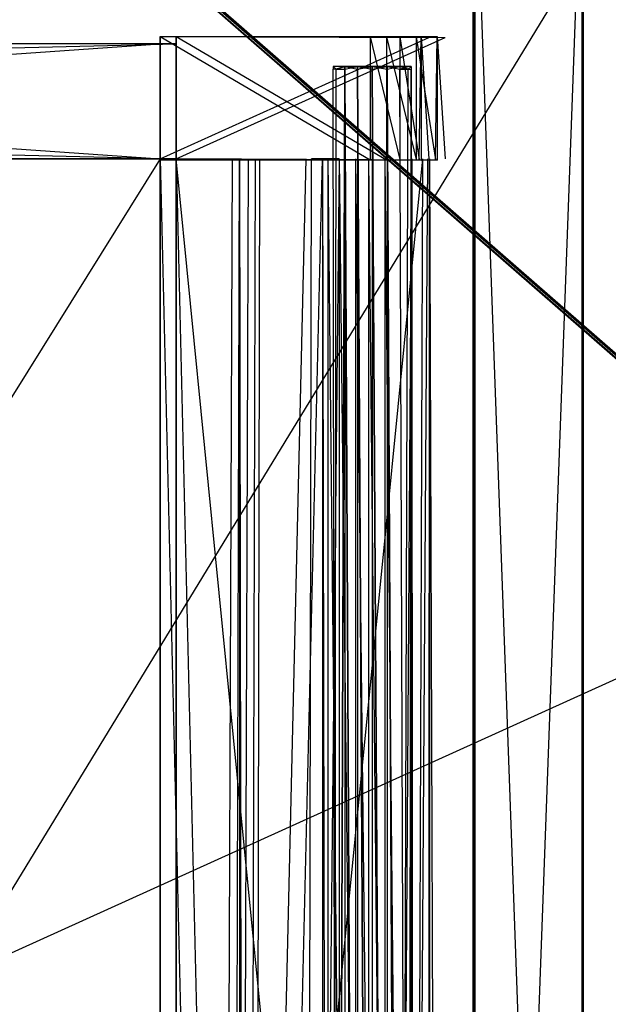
# Model space of a CAD drawing. Extents: x 0 to 1.6, y -0.5 to 0.
# Tile 123 of 192: x 1.1046 to 1.1863, y -0.2313 to -0.0945. Entities that reach past the tile are written whole.
import ezdxf

# ---------------------------------------------------------------- set-up
doc = ezdxf.new("R2010")
doc.units = 0
for name, color, linetype in [('L16_KORPUS1_0___REPLACEMTFOREMP', 7, 'CONTINUOUS'), ('L35_DRAWERBOXU_7___REPLACEMTFOR', 7, 'CONTINUOUS'), ('L37_DRAWERBOXU_5___REPLACEMTFOR', 7, 'CONTINUOUS'), ('L39_DRAWERBOXU_3___REPLACEMTFOR', 7, 'CONTINUOUS'), ('L3_KORPUS2_5___REPLACEMTFOREMPT', 7, 'CONTINUOUS'), ('L40_DRAWERBOXU_2___REPLACEMTFOR', 7, 'CONTINUOUS'), ('L42_DRAWERBOXU_0___REPLACEMTFOR', 7, 'CONTINUOUS'), ('L45_DRAWERBOXO_9___REPLACEMTFOR', 7, 'CONTINUOUS'), ('L49_DRAWERBOXO_5___REPLACEMTFOR', 7, 'CONTINUOUS'), ('L51_DRAWERBOXO_3___REPLACEMTFOR', 7, 'CONTINUOUS'), ('L53_DRAWERBOXO_1___REPLACEMTFOR', 7, 'CONTINUOUS'), ('L65_ABDECKPL_0___REPLACEMTFOREM', 7, 'CONTINUOUS'), ('L9_KORPUS2_2___REPLACEMTFOREMPT', 7, 'CONTINUOUS')]:
    doc.layers.add(name, color=color, linetype=linetype)

msp = doc.modelspace()

# ---------------------------------------------------------------- linework, layer by layer
at = {"layer": 'L16_KORPUS1_0___REPLACEMTFOREMP', "color": 8}
for points, invisible_edges in [([(1.597088, -0.000594), (0.5, -0.497406), (0.5, -0.000594), (1.597088, -0.000594)], 13), ([(0.5, -0.497406), (1.597088, -0.000594), (1.597091, -0.497406), (0.5, -0.497406)], 10), ([(1.597091, -0.497404, 0.00769), (0.5, -0.000596, 0.00769), (0.5, -0.497404, 0.00769), (1.597091, -0.497404, 0.00769)], 13), ([(0.5, -0.000596, 0.00769), (1.597091, -0.497404, 0.00769), (1.597088, -0.000596, 0.00769), (0.5, -0.000596, 0.00769)], 10)]:
    msp.add_3dface(points, dxfattribs=dict(at, invisible_edges=invisible_edges))
at = {"layer": 'L35_DRAWERBOXU_7___REPLACEMTFOR', "color": 250}
for points, invisible_edges in [([(1.148115, -0.101021, 0.234005), (1.148527, -0.101394, 0.231932), (1.148115, -0.101394, 0.234005), (1.148115, -0.101021, 0.234005)], 13), ([(1.148527, -0.101394, 0.231932), (1.148115, -0.101021, 0.234005), (1.148527, -0.101021, 0.231932), (1.148527, -0.101394, 0.231932)], 14), ([(1.148527, -0.101394, 0.236077), (1.148115, -0.101021, 0.234005), (1.148115, -0.101394, 0.234005), (1.148527, -0.101394, 0.236077)], 13), ([(1.148115, -0.101021, 0.234005), (1.148527, -0.101394, 0.236077), (1.148527, -0.101021, 0.236077), (1.148115, -0.101021, 0.234005)], 14), ([(1.148527, -0.101021, 0.236077), (1.149297, -0.101021, 0.234005), (1.148115, -0.101021, 0.234005), (1.148527, -0.101021, 0.236077)], 13), ([(1.148115, -0.101021, 0.234005), (1.14962, -0.101021, 0.232384), (1.148527, -0.101021, 0.231932), (1.148115, -0.101021, 0.234005)], 13), ([(1.14962, -0.101021, 0.232384), (1.148115, -0.101021, 0.234005), (1.149297, -0.101021, 0.234005), (1.14962, -0.101021, 0.232384)], 14), ([(1.148527, -0.101394, 0.231932), (1.149702, -0.101021, 0.230175), (1.149702, -0.101394, 0.230175), (1.148527, -0.101394, 0.231932)], 13), ([(1.149702, -0.101021, 0.230175), (1.148527, -0.101394, 0.231932), (1.148527, -0.101021, 0.231932), (1.149702, -0.101021, 0.230175)], 14), ([(1.149702, -0.101021, 0.237834), (1.148527, -0.101394, 0.236077), (1.149702, -0.101394, 0.237834), (1.149702, -0.101021, 0.237834)], 13), ([(1.148527, -0.101394, 0.236077), (1.149702, -0.101021, 0.237834), (1.148527, -0.101021, 0.236077), (1.148527, -0.101394, 0.236077)], 14), ([(1.148527, -0.101021, 0.236077), (1.150538, -0.101021, 0.236999), (1.14962, -0.101021, 0.235625), (1.148527, -0.101021, 0.236077)], 13), ([(1.150538, -0.101021, 0.236999), (1.148527, -0.101021, 0.236077), (1.149702, -0.101021, 0.237834), (1.150538, -0.101021, 0.236999)], 14), ([(1.149297, -0.101021, 0.234005), (1.148527, -0.101021, 0.236077), (1.14962, -0.101021, 0.235625), (1.149297, -0.101021, 0.234005)], 14), ([(1.148527, -0.101021, 0.231932), (1.150538, -0.101021, 0.231011), (1.149702, -0.101021, 0.230175), (1.148527, -0.101021, 0.231932)], 13), ([(1.150538, -0.101021, 0.231011), (1.148527, -0.101021, 0.231932), (1.14962, -0.101021, 0.232384), (1.150538, -0.101021, 0.231011)], 14), ([(1.157449, -0.101021, 0.232384), (1.14962, -0.101021, 0.232384), (1.149297, -0.101021, 0.234005), (1.157449, -0.101021, 0.232384)], 10), ([(1.157449, -0.101021, 0.232384), (1.149297, -0.101021, 0.234005), (1.157771, -0.101021, 0.234005), (1.157449, -0.101021, 0.232384)], 13), ([(1.157771, -0.101021, 0.234005), (1.149297, -0.101021, 0.234005), (1.157449, -0.101021, 0.235625), (1.157771, -0.101021, 0.234005)], 10), ([(1.157449, -0.101021, 0.235625), (1.149297, -0.101021, 0.234005), (1.14962, -0.101021, 0.235625), (1.157449, -0.101021, 0.235625)], 13), ([(1.15653, -0.101021, 0.231011), (1.150538, -0.101021, 0.231011), (1.14962, -0.101021, 0.232384), (1.15653, -0.101021, 0.231011)], 10), ([(1.15653, -0.101021, 0.231011), (1.14962, -0.101021, 0.232384), (1.157449, -0.101021, 0.232384), (1.15653, -0.101021, 0.231011)], 13), ([(1.157449, -0.101021, 0.235625), (1.14962, -0.101021, 0.235625), (1.150538, -0.101021, 0.236999), (1.157449, -0.101021, 0.235625)], 14), ([(1.15146, -0.101021, 0.229001), (1.149702, -0.101394, 0.230175), (1.149702, -0.101021, 0.230175), (1.15146, -0.101021, 0.229001)], 13), ([(1.149702, -0.101394, 0.230175), (1.15146, -0.101021, 0.229001), (1.15146, -0.101394, 0.229001), (1.149702, -0.101394, 0.230175)], 14), ([(1.149702, -0.101021, 0.237834), (1.151913, -0.101021, 0.237917), (1.150538, -0.101021, 0.236999), (1.149702, -0.101021, 0.237834)], 13), ([(1.151913, -0.101021, 0.237917), (1.149702, -0.101021, 0.237834), (1.15146, -0.101021, 0.239008), (1.151913, -0.101021, 0.237917)], 14), ([(1.149702, -0.101021, 0.230175), (1.151913, -0.101021, 0.230093), (1.15146, -0.101021, 0.229001), (1.149702, -0.101021, 0.230175)], 13), ([(1.151913, -0.101021, 0.230093), (1.149702, -0.101021, 0.230175), (1.150538, -0.101021, 0.231011), (1.151913, -0.101021, 0.230093)], 14), ([(1.15146, -0.101394, 0.239008), (1.149702, -0.101021, 0.237834), (1.149702, -0.101394, 0.237834), (1.15146, -0.101394, 0.239008)], 13), ([(1.149702, -0.101021, 0.237834), (1.15146, -0.101394, 0.239008), (1.15146, -0.101021, 0.239008), (1.149702, -0.101021, 0.237834)], 14), ([(1.155156, -0.101021, 0.230093), (1.151913, -0.101021, 0.230093), (1.150538, -0.101021, 0.231011), (1.155156, -0.101021, 0.230093)], 10), ([(1.155156, -0.101021, 0.230093), (1.150538, -0.101021, 0.231011), (1.15653, -0.101021, 0.231011), (1.155156, -0.101021, 0.230093)], 13), ([(1.157449, -0.101021, 0.235625), (1.150538, -0.101021, 0.236999), (1.15653, -0.101021, 0.236999), (1.157449, -0.101021, 0.235625)], 15), ([(1.15653, -0.101021, 0.236999), (1.150538, -0.101021, 0.236999), (1.151913, -0.101021, 0.237917), (1.15653, -0.101021, 0.236999)], 15), ([(1.153534, -0.101021, 0.228589), (1.15146, -0.101394, 0.229001), (1.15146, -0.101021, 0.229001), (1.153534, -0.101021, 0.228589)], 13), ([(1.15146, -0.101394, 0.229001), (1.153534, -0.101021, 0.228589), (1.153534, -0.101394, 0.228589), (1.15146, -0.101394, 0.229001)], 14), ([(1.153534, -0.101394, 0.23942), (1.15146, -0.101021, 0.239008), (1.15146, -0.101394, 0.239008), (1.153534, -0.101394, 0.23942)], 13), ([(1.15146, -0.101021, 0.239008), (1.153534, -0.101394, 0.23942), (1.153534, -0.101021, 0.23942), (1.15146, -0.101021, 0.239008)], 14), ([(1.15146, -0.101021, 0.239008), (1.153534, -0.101021, 0.238239), (1.151913, -0.101021, 0.237917), (1.15146, -0.101021, 0.239008)], 13), ([(1.153534, -0.101021, 0.238239), (1.15146, -0.101021, 0.239008), (1.153534, -0.101021, 0.23942), (1.153534, -0.101021, 0.238239)], 14), ([(1.15146, -0.101021, 0.229001), (1.153534, -0.101021, 0.229771), (1.153534, -0.101021, 0.228589), (1.15146, -0.101021, 0.229001)], 13), ([(1.153534, -0.101021, 0.229771), (1.15146, -0.101021, 0.229001), (1.151913, -0.101021, 0.230093), (1.153534, -0.101021, 0.229771)], 14), ([(1.151913, -0.101021, 0.230093), (1.155156, -0.101021, 0.230093), (1.153534, -0.101021, 0.229771), (1.151913, -0.101021, 0.230093)], 13), ([(1.15653, -0.101021, 0.236999), (1.151913, -0.101021, 0.237917), (1.155156, -0.101021, 0.237917), (1.15653, -0.101021, 0.236999)], 14), ([(1.155156, -0.101021, 0.237917), (1.151913, -0.101021, 0.237917), (1.153534, -0.101021, 0.238239), (1.155156, -0.101021, 0.237917)], 8), ([(1.155608, -0.101394, 0.239008), (1.153534, -0.101021, 0.23942), (1.153534, -0.101394, 0.23942), (1.155608, -0.101394, 0.239008)], 13), ([(1.153534, -0.101021, 0.23942), (1.155608, -0.101394, 0.239008), (1.155608, -0.101021, 0.239008), (1.153534, -0.101021, 0.23942)], 14), ([(1.155608, -0.101021, 0.229001), (1.153534, -0.101394, 0.228589), (1.153534, -0.101021, 0.228589), (1.155608, -0.101021, 0.229001)], 13), ([(1.153534, -0.101394, 0.228589), (1.155608, -0.101021, 0.229001), (1.155608, -0.101394, 0.229001), (1.153534, -0.101394, 0.228589)], 14), ([(1.153534, -0.101021, 0.229771), (1.155608, -0.101021, 0.229001), (1.153534, -0.101021, 0.228589), (1.153534, -0.101021, 0.229771)], 13), ([(1.155608, -0.101021, 0.229001), (1.153534, -0.101021, 0.229771), (1.155156, -0.101021, 0.230093), (1.155608, -0.101021, 0.229001)], 14), ([(1.153534, -0.101021, 0.238239), (1.155608, -0.101021, 0.239008), (1.155156, -0.101021, 0.237917), (1.153534, -0.101021, 0.238239)], 13), ([(1.155608, -0.101021, 0.239008), (1.153534, -0.101021, 0.238239), (1.153534, -0.101021, 0.23942), (1.155608, -0.101021, 0.239008)], 14), ([(1.155156, -0.101021, 0.230093), (1.157366, -0.101021, 0.230175), (1.155608, -0.101021, 0.229001), (1.155156, -0.101021, 0.230093)], 13), ([(1.157366, -0.101021, 0.230175), (1.155156, -0.101021, 0.230093), (1.15653, -0.101021, 0.231011), (1.157366, -0.101021, 0.230175)], 14), ([(1.155156, -0.101021, 0.237917), (1.157366, -0.101021, 0.237834), (1.15653, -0.101021, 0.236999), (1.155156, -0.101021, 0.237917)], 13), ([(1.157366, -0.101021, 0.237834), (1.155156, -0.101021, 0.237917), (1.155608, -0.101021, 0.239008), (1.157366, -0.101021, 0.237834)], 14), ([(1.157366, -0.101394, 0.237834), (1.155608, -0.101021, 0.239008), (1.155608, -0.101394, 0.239008), (1.157366, -0.101394, 0.237834)], 13), ([(1.155608, -0.101021, 0.239008), (1.157366, -0.101394, 0.237834), (1.157366, -0.101021, 0.237834), (1.155608, -0.101021, 0.239008)], 14), ([(1.157366, -0.101021, 0.230175), (1.155608, -0.101394, 0.229001), (1.155608, -0.101021, 0.229001), (1.157366, -0.101021, 0.230175)], 13), ([(1.155608, -0.101394, 0.229001), (1.157366, -0.101021, 0.230175), (1.157366, -0.101394, 0.230175), (1.155608, -0.101394, 0.229001)], 14), ([(1.15653, -0.101021, 0.231011), (1.158541, -0.101021, 0.231932), (1.157366, -0.101021, 0.230175), (1.15653, -0.101021, 0.231011)], 13), ([(1.158541, -0.101021, 0.231932), (1.15653, -0.101021, 0.231011), (1.157449, -0.101021, 0.232384), (1.158541, -0.101021, 0.231932)], 14), ([(1.15653, -0.101021, 0.236999), (1.158541, -0.101021, 0.236077), (1.157449, -0.101021, 0.235625), (1.15653, -0.101021, 0.236999)], 13), ([(1.158541, -0.101021, 0.236077), (1.15653, -0.101021, 0.236999), (1.157366, -0.101021, 0.237834), (1.158541, -0.101021, 0.236077)], 14), ([(1.158541, -0.101021, 0.236077), (1.157366, -0.101394, 0.237834), (1.158541, -0.101394, 0.236077), (1.158541, -0.101021, 0.236077)], 13), ([(1.157366, -0.101394, 0.237834), (1.158541, -0.101021, 0.236077), (1.157366, -0.101021, 0.237834), (1.157366, -0.101394, 0.237834)], 14), ([(1.157366, -0.101021, 0.230175), (1.158541, -0.101394, 0.231932), (1.157366, -0.101394, 0.230175), (1.157366, -0.101021, 0.230175)], 13), ([(1.158541, -0.101394, 0.231932), (1.157366, -0.101021, 0.230175), (1.158541, -0.101021, 0.231932), (1.158541, -0.101394, 0.231932)], 14), ([(1.157449, -0.101021, 0.232384), (1.158953, -0.101021, 0.234005), (1.158541, -0.101021, 0.231932), (1.157449, -0.101021, 0.232384)], 13), ([(1.158953, -0.101021, 0.234005), (1.157449, -0.101021, 0.232384), (1.157771, -0.101021, 0.234005), (1.158953, -0.101021, 0.234005)], 14), ([(1.157449, -0.101021, 0.235625), (1.158953, -0.101021, 0.234005), (1.157771, -0.101021, 0.234005), (1.157449, -0.101021, 0.235625)], 13), ([(1.158953, -0.101021, 0.234005), (1.157449, -0.101021, 0.235625), (1.158541, -0.101021, 0.236077), (1.158953, -0.101021, 0.234005)], 14), ([(1.158953, -0.101021, 0.234005), (1.158541, -0.101394, 0.236077), (1.158953, -0.101394, 0.234005), (1.158953, -0.101021, 0.234005)], 13), ([(1.158541, -0.101394, 0.236077), (1.158953, -0.101021, 0.234005), (1.158541, -0.101021, 0.236077), (1.158541, -0.101394, 0.236077)], 14), ([(1.158541, -0.101394, 0.231932), (1.158953, -0.101021, 0.234005), (1.158953, -0.101394, 0.234005), (1.158541, -0.101394, 0.231932)], 13), ([(1.158953, -0.101021, 0.234005), (1.158541, -0.101394, 0.231932), (1.158541, -0.101021, 0.231932), (1.158953, -0.101021, 0.234005)], 14), ([(1.148115, -0.101394, 0.234005), (1.148527, -0.455313, 0.231932), (1.148115, -0.455313, 0.234005), (1.148115, -0.101394, 0.234005)], 13), ([(1.148527, -0.455313, 0.231932), (1.148115, -0.101394, 0.234005), (1.148527, -0.101394, 0.231932), (1.148527, -0.455313, 0.231932)], 14), ([(1.148527, -0.101394, 0.236077), (1.148115, -0.455313, 0.234005), (1.148527, -0.455313, 0.236077), (1.148527, -0.101394, 0.236077)], 13), ([(1.148115, -0.455313, 0.234005), (1.148527, -0.101394, 0.236077), (1.148115, -0.101394, 0.234005), (1.148115, -0.455313, 0.234005)], 14), ([(1.148527, -0.455313, 0.231932), (1.149702, -0.101394, 0.230175), (1.149702, -0.455313, 0.230175), (1.148527, -0.455313, 0.231932)], 13), ([(1.149702, -0.101394, 0.230175), (1.148527, -0.455313, 0.231932), (1.148527, -0.101394, 0.231932), (1.149702, -0.101394, 0.230175)], 14), ([(1.149702, -0.101394, 0.237834), (1.148527, -0.455313, 0.236077), (1.149702, -0.455313, 0.237834), (1.149702, -0.101394, 0.237834)], 13), ([(1.148527, -0.455313, 0.236077), (1.149702, -0.101394, 0.237834), (1.148527, -0.101394, 0.236077), (1.148527, -0.455313, 0.236077)], 14), ([(1.149702, -0.101394, 0.230175), (1.15146, -0.455313, 0.229001), (1.149702, -0.455313, 0.230175), (1.149702, -0.101394, 0.230175)], 13), ([(1.15146, -0.455313, 0.229001), (1.149702, -0.101394, 0.230175), (1.15146, -0.101394, 0.229001), (1.15146, -0.455313, 0.229001)], 14), ([(1.15146, -0.455313, 0.239008), (1.149702, -0.101394, 0.237834), (1.149702, -0.455313, 0.237834), (1.15146, -0.455313, 0.239008)], 13), ([(1.149702, -0.101394, 0.237834), (1.15146, -0.455313, 0.239008), (1.15146, -0.101394, 0.239008), (1.149702, -0.101394, 0.237834)], 14), ([(1.15146, -0.101394, 0.229001), (1.153534, -0.455313, 0.228589), (1.15146, -0.455313, 0.229001), (1.15146, -0.101394, 0.229001)], 13), ([(1.153534, -0.455313, 0.228589), (1.15146, -0.101394, 0.229001), (1.153534, -0.101394, 0.228589), (1.153534, -0.455313, 0.228589)], 14), ([(1.153534, -0.455313, 0.23942), (1.15146, -0.101394, 0.239008), (1.15146, -0.455313, 0.239008), (1.153534, -0.455313, 0.23942)], 13), ([(1.15146, -0.101394, 0.239008), (1.153534, -0.455313, 0.23942), (1.153534, -0.101394, 0.23942), (1.15146, -0.101394, 0.239008)], 14), ([(1.155608, -0.455313, 0.239008), (1.153534, -0.101394, 0.23942), (1.153534, -0.455313, 0.23942), (1.155608, -0.455313, 0.239008)], 13), ([(1.153534, -0.101394, 0.23942), (1.155608, -0.455313, 0.239008), (1.155608, -0.101394, 0.239008), (1.153534, -0.101394, 0.23942)], 14), ([(1.153534, -0.101394, 0.228589), (1.155608, -0.455313, 0.229001), (1.153534, -0.455313, 0.228589), (1.153534, -0.101394, 0.228589)], 13), ([(1.155608, -0.455313, 0.229001), (1.153534, -0.101394, 0.228589), (1.155608, -0.101394, 0.229001), (1.155608, -0.455313, 0.229001)], 14), ([(1.157366, -0.455313, 0.237834), (1.155608, -0.101394, 0.239008), (1.155608, -0.455313, 0.239008), (1.157366, -0.455313, 0.237834)], 13), ([(1.155608, -0.101394, 0.239008), (1.157366, -0.455313, 0.237834), (1.157366, -0.101394, 0.237834), (1.155608, -0.101394, 0.239008)], 14), ([(1.155608, -0.101394, 0.229001), (1.157366, -0.455313, 0.230175), (1.155608, -0.455313, 0.229001), (1.155608, -0.101394, 0.229001)], 13), ([(1.157366, -0.455313, 0.230175), (1.155608, -0.101394, 0.229001), (1.157366, -0.101394, 0.230175), (1.157366, -0.455313, 0.230175)], 14), ([(1.158541, -0.101394, 0.236077), (1.157366, -0.455313, 0.237834), (1.158541, -0.455313, 0.236077), (1.158541, -0.101394, 0.236077)], 13), ([(1.157366, -0.455313, 0.237834), (1.158541, -0.101394, 0.236077), (1.157366, -0.101394, 0.237834), (1.157366, -0.455313, 0.237834)], 14), ([(1.157366, -0.101394, 0.230175), (1.158541, -0.455313, 0.231932), (1.157366, -0.455313, 0.230175), (1.157366, -0.101394, 0.230175)], 13), ([(1.158541, -0.455313, 0.231932), (1.157366, -0.101394, 0.230175), (1.158541, -0.101394, 0.231932), (1.158541, -0.455313, 0.231932)], 14), ([(1.158953, -0.101394, 0.234005), (1.158541, -0.455313, 0.236077), (1.158953, -0.455313, 0.234005), (1.158953, -0.101394, 0.234005)], 13), ([(1.158541, -0.455313, 0.236077), (1.158953, -0.101394, 0.234005), (1.158541, -0.101394, 0.236077), (1.158541, -0.455313, 0.236077)], 14), ([(1.158541, -0.455313, 0.231932), (1.158953, -0.101394, 0.234005), (1.158953, -0.455313, 0.234005), (1.158541, -0.455313, 0.231932)], 13), ([(1.158953, -0.101394, 0.234005), (1.158541, -0.455313, 0.231932), (1.158541, -0.101394, 0.231932), (1.158953, -0.101394, 0.234005)], 14)]:
    msp.add_3dface(points, dxfattribs=dict(at, invisible_edges=invisible_edges))
at = {"layer": 'L37_DRAWERBOXU_5___REPLACEMTFOR', "color": 250}
for points, invisible_edges in [([(1.1263, -0.113855, 0.116225), (1.1263, -0.481795, 0.099493), (1.1263, -0.481795, 0.116225), (1.1263, -0.113855, 0.116225)], 13), ([(1.1263, -0.481795, 0.099493), (1.1263, -0.113855, 0.116225), (1.1263, -0.113855, 0.099493), (1.1263, -0.481795, 0.099493)], 14), ([(1.1263, -0.113855, 0.099493), (1.162784, -0.481795, 0.099493), (1.1263, -0.481795, 0.099493), (1.1263, -0.113855, 0.099493)], 13), ([(1.162784, -0.481795, 0.099493), (1.1263, -0.113855, 0.099493), (1.162784, -0.113855, 0.099493), (1.162784, -0.481795, 0.099493)], 14), ([(1.135043, -0.481795, 0.12253), (1.1263, -0.113855, 0.116225), (1.1263, -0.481795, 0.116225), (1.135043, -0.481795, 0.12253)], 13), ([(1.1263, -0.113855, 0.116225), (1.135043, -0.481795, 0.12253), (1.135043, -0.113855, 0.12253), (1.1263, -0.113855, 0.116225)], 14), ([(1.136352, -0.113855, 0.124196), (1.135043, -0.481795, 0.12253), (1.136352, -0.481795, 0.124196), (1.136352, -0.113855, 0.124196)], 13), ([(1.135043, -0.481795, 0.12253), (1.136352, -0.113855, 0.124196), (1.135043, -0.113855, 0.12253), (1.135043, -0.481795, 0.12253)], 14), ([(1.137315, -0.113855, 0.126083), (1.136352, -0.481795, 0.124196), (1.137315, -0.481795, 0.126083), (1.137315, -0.113855, 0.126083)], 13), ([(1.136352, -0.481795, 0.124196), (1.137315, -0.113855, 0.126083), (1.136352, -0.113855, 0.124196), (1.136352, -0.481795, 0.124196)], 14), ([(1.137895, -0.113855, 0.12812), (1.137315, -0.481795, 0.126083), (1.137895, -0.481795, 0.12812), (1.137895, -0.113855, 0.12812)], 13), ([(1.137315, -0.481795, 0.126083), (1.137895, -0.113855, 0.12812), (1.137315, -0.113855, 0.126083), (1.137315, -0.481795, 0.126083)], 14), ([(1.146604, -0.113855, 0.181038), (1.137895, -0.481795, 0.12812), (1.146604, -0.481795, 0.181038), (1.146604, -0.113855, 0.181038)], 13), ([(1.137895, -0.481795, 0.12812), (1.146604, -0.113855, 0.181038), (1.137895, -0.113855, 0.12812), (1.137895, -0.481795, 0.12812)], 14), ([(1.147356, -0.481795, 0.182105), (1.146604, -0.113855, 0.181038), (1.146604, -0.481795, 0.181038), (1.147356, -0.481795, 0.182105)], 13), ([(1.146604, -0.113855, 0.181038), (1.147356, -0.481795, 0.182105), (1.147356, -0.113855, 0.182105), (1.146604, -0.113855, 0.181038)], 14), ([(1.151195, -0.481795, 0.183436), (1.147356, -0.113855, 0.182105), (1.147356, -0.481795, 0.182105), (1.151195, -0.481795, 0.183436)], 13), ([(1.147356, -0.113855, 0.182105), (1.151195, -0.481795, 0.183436), (1.151195, -0.113855, 0.183436), (1.147356, -0.113855, 0.182105)], 14), ([(1.155258, -0.481795, 0.183386), (1.151195, -0.113855, 0.183436), (1.151195, -0.481795, 0.183436), (1.155258, -0.481795, 0.183386)], 13), ([(1.151195, -0.113855, 0.183436), (1.155258, -0.481795, 0.183386), (1.155258, -0.113855, 0.183386), (1.151195, -0.113855, 0.183436)], 14), ([(1.158905, -0.481795, 0.181671), (1.155258, -0.113855, 0.183386), (1.155258, -0.481795, 0.183386), (1.158905, -0.481795, 0.181671)], 13), ([(1.155258, -0.113855, 0.183386), (1.158905, -0.481795, 0.181671), (1.158905, -0.113855, 0.181671), (1.155258, -0.113855, 0.183386)], 14), ([(1.161252, -0.113855, 0.178397), (1.158905, -0.481795, 0.181671), (1.161252, -0.481795, 0.178397), (1.161252, -0.113855, 0.178397)], 13), ([(1.158905, -0.481795, 0.181671), (1.161252, -0.113855, 0.178397), (1.158905, -0.113855, 0.181671), (1.158905, -0.481795, 0.181671)], 14), ([(1.161499, -0.113855, 0.175023), (1.161252, -0.481795, 0.178397), (1.161499, -0.481795, 0.175023), (1.161499, -0.113855, 0.175023)], 13), ([(1.161252, -0.481795, 0.178397), (1.161499, -0.113855, 0.175023), (1.161252, -0.113855, 0.178397), (1.161252, -0.481795, 0.178397)], 14), ([(1.162784, -0.481795, 0.099493), (1.161499, -0.113855, 0.175023), (1.161499, -0.481795, 0.175023), (1.162784, -0.481795, 0.099493)], 13), ([(1.161499, -0.113855, 0.175023), (1.162784, -0.481795, 0.099493), (1.162784, -0.113855, 0.099493), (1.161499, -0.113855, 0.175023)], 14)]:
    msp.add_3dface(points, dxfattribs=dict(at, invisible_edges=invisible_edges))
at = {"layer": 'L39_DRAWERBOXU_3___REPLACEMTFOR', "color": 250}
for points, invisible_edges in [([(0.483985, -0.113854, 0.115482), (1.1263, -0.113855, 0.099493), (0.483985, -0.113855, 0.099493), (0.483985, -0.113854, 0.115482)], 13), ([(1.1263, -0.113855, 0.099493), (0.483985, -0.113854, 0.115482), (1.1263, -0.113854, 0.115482), (1.1263, -0.113855, 0.099493)], 14), ([(1.1263, -0.481792, 0.115482), (0.483985, -0.113854, 0.115482), (0.483985, -0.481792, 0.115482), (1.1263, -0.481792, 0.115482)], 13), ([(0.483985, -0.113854, 0.115482), (1.1263, -0.481792, 0.115482), (1.1263, -0.113854, 0.115482), (0.483985, -0.113854, 0.115482)], 14), ([(0.483985, -0.113855, 0.099493), (1.1263, -0.481792, 0.099493), (0.483985, -0.481792, 0.099493), (0.483985, -0.113855, 0.099493)], 13), ([(1.1263, -0.481792, 0.099493), (0.483985, -0.113855, 0.099493), (1.1263, -0.113855, 0.099493), (1.1263, -0.481792, 0.099493)], 14), ([(1.1263, -0.481792, 0.115482), (1.1263, -0.113855, 0.099493), (1.1263, -0.113854, 0.115482), (1.1263, -0.481792, 0.115482)], 14), ([(1.1263, -0.113855, 0.099493), (1.1263, -0.481792, 0.115482), (1.1263, -0.481792, 0.099493), (1.1263, -0.113855, 0.099493)], 13)]:
    msp.add_3dface(points, dxfattribs=dict(at, invisible_edges=invisible_edges))
at = {"layer": 'L3_KORPUS2_5___REPLACEMTFOREMPT', "color": 250}
for points, invisible_edges in [([(1.193099, -0.068445, 0.006866), (0.943741, -0.477287, 0.006866), (0.943741, -0.068445, 0.006866), (1.193099, -0.068445, 0.006866)], 13), ([(0.943741, -0.477287, 0.006866), (1.193099, -0.068445, 0.006866), (1.193099, -0.477287, 0.006866), (0.943741, -0.477287, 0.006866)], 14), ([(1.193099, -0.477287, 0.024322), (0.943741, -0.068445, 0.024322), (0.943741, -0.477287, 0.024322), (1.193099, -0.477287, 0.024322)], 13), ([(0.943741, -0.068445, 0.024322), (1.193099, -0.477287, 0.024322), (1.193099, -0.068445, 0.024322), (0.943741, -0.068445, 0.024322)], 14)]:
    msp.add_3dface(points, dxfattribs=dict(at, invisible_edges=invisible_edges))
at = {"layer": 'L40_DRAWERBOXU_2___REPLACEMTFOR', "color": 250}
for points, invisible_edges in [([(1.1263, -0.113855, 0.234405), (0.483985, -0.097874, 0.234405), (0.483985, -0.113855, 0.234405), (1.1263, -0.113855, 0.234405)], 13), ([(0.483985, -0.097874, 0.234405), (1.1263, -0.113855, 0.234405), (1.1263, -0.097874, 0.234405), (0.483985, -0.097874, 0.234405)], 14), ([(0.483985, -0.097874, 0.234405), (1.1263, -0.097874, 0.099493), (0.483985, -0.097874, 0.099493), (0.483985, -0.097874, 0.234405)], 13), ([(1.1263, -0.097874, 0.099493), (0.483985, -0.097874, 0.234405), (1.1263, -0.097874, 0.234405), (1.1263, -0.097874, 0.099493)], 14), ([(1.1263, -0.097874, 0.099493), (0.483985, -0.113855, 0.099493), (0.483985, -0.097874, 0.099493), (1.1263, -0.097874, 0.099493)], 13), ([(0.483985, -0.113855, 0.099493), (1.1263, -0.097874, 0.099493), (1.1263, -0.113855, 0.099493), (0.483985, -0.113855, 0.099493)], 14), ([(1.1263, -0.113855, 0.099493), (1.1263, -0.097874, 0.234405), (1.1263, -0.113855, 0.234405), (1.1263, -0.113855, 0.099493)], 13), ([(1.1263, -0.097874, 0.234405), (1.1263, -0.113855, 0.099493), (1.1263, -0.097874, 0.099493), (1.1263, -0.097874, 0.234405)], 14), ([(1.1263, -0.113855, 0.099493), (0.483985, -0.113855, 0.234405), (0.483985, -0.113855, 0.099493), (1.1263, -0.113855, 0.099493)], 13), ([(0.483985, -0.113855, 0.234405), (1.1263, -0.113855, 0.099493), (1.1263, -0.113855, 0.234405), (0.483985, -0.113855, 0.234405)], 14)]:
    msp.add_3dface(points, dxfattribs=dict(at, invisible_edges=invisible_edges))
at = {"layer": 'L42_DRAWERBOXU_0___REPLACEMTFOR', "color": 250}
for points, invisible_edges in [([(1.1263, -0.096888, 0.234804), (1.159617, -0.096911, 0.232816), (1.162548, -0.096843, 0.225361), (1.1263, -0.096888, 0.234804)], 14), ([(1.1263, -0.096888, 0.234804), (1.162548, -0.096843, 0.225361), (1.163642, -0.097026, 0.099499), (1.1263, -0.096888, 0.234804)], 14), ([(1.1263, -0.096888, 0.234804), (1.155505, -0.0969, 0.234751), (1.159617, -0.096911, 0.232816), (1.1263, -0.096888, 0.234804)], 14), ([(1.1263, -0.096888, 0.234804), (1.163642, -0.097026, 0.099499), (1.1263, -0.097025, 0.099493), (1.1263, -0.096888, 0.234804)], 14), ([(1.1263, -0.096888, 0.234804), (1.1263, -0.113855, 0.099493), (1.1263, -0.113991, 0.234804), (1.1263, -0.096888, 0.234804)], 13), ([(1.1263, -0.113855, 0.099493), (1.1263, -0.096888, 0.234804), (1.1263, -0.097025, 0.099493), (1.1263, -0.113855, 0.099493)], 14), ([(1.155505, -0.11398, 0.234751), (1.1263, -0.096888, 0.234804), (1.1263, -0.113991, 0.234804), (1.155505, -0.11398, 0.234751)], 13), ([(1.1263, -0.096888, 0.234804), (1.155505, -0.11398, 0.234751), (1.155505, -0.0969, 0.234751), (1.1263, -0.096888, 0.234804)], 14), ([(1.163642, -0.097026, 0.099499), (1.1263, -0.113855, 0.099493), (1.1263, -0.097025, 0.099493), (1.163642, -0.097026, 0.099499)], 13), ([(1.1263, -0.113855, 0.099493), (1.163642, -0.097026, 0.099499), (1.163642, -0.113853, 0.099499), (1.1263, -0.113855, 0.099493)], 14), ([(1.159617, -0.113968, 0.232816), (1.155505, -0.0969, 0.234751), (1.155505, -0.11398, 0.234751), (1.159617, -0.113968, 0.232816)], 13), ([(1.155505, -0.0969, 0.234751), (1.159617, -0.113968, 0.232816), (1.159617, -0.096911, 0.232816), (1.155505, -0.0969, 0.234751)], 14), ([(1.159617, -0.096911, 0.232816), (1.162303, -0.096916, 0.229068), (1.162548, -0.096843, 0.225361), (1.159617, -0.096911, 0.232816)], 14), ([(1.162303, -0.113963, 0.229068), (1.159617, -0.096911, 0.232816), (1.159617, -0.113968, 0.232816), (1.162303, -0.113963, 0.229068)], 13), ([(1.159617, -0.096911, 0.232816), (1.162303, -0.113963, 0.229068), (1.162303, -0.096916, 0.229068), (1.159617, -0.096911, 0.232816)], 14), ([(1.162548, -0.096843, 0.225361), (1.162303, -0.113963, 0.229068), (1.162548, -0.114036, 0.225361), (1.162548, -0.096843, 0.225361)], 13), ([(1.162303, -0.113963, 0.229068), (1.162548, -0.096843, 0.225361), (1.162303, -0.096916, 0.229068), (1.162303, -0.113963, 0.229068)], 14), ([(1.163642, -0.113853, 0.099499), (1.162548, -0.096843, 0.225361), (1.162548, -0.114036, 0.225361), (1.163642, -0.113853, 0.099499)], 13), ([(1.162548, -0.096843, 0.225361), (1.163642, -0.113853, 0.099499), (1.163642, -0.097026, 0.099499), (1.162548, -0.096843, 0.225361)], 14), ([(1.162548, -0.114036, 0.225361), (1.1263, -0.113855, 0.099493), (1.163642, -0.113853, 0.099499), (1.162548, -0.114036, 0.225361)], 14), ([(1.1263, -0.113991, 0.234804), (1.1263, -0.113855, 0.099493), (1.162548, -0.114036, 0.225361), (1.1263, -0.113991, 0.234804)], 14), ([(1.1263, -0.113991, 0.234804), (1.162548, -0.114036, 0.225361), (1.159617, -0.113968, 0.232816), (1.1263, -0.113991, 0.234804)], 14), ([(1.1263, -0.113991, 0.234804), (1.159617, -0.113968, 0.232816), (1.155505, -0.11398, 0.234751), (1.1263, -0.113991, 0.234804)], 14), ([(1.159617, -0.113968, 0.232816), (1.162548, -0.114036, 0.225361), (1.162303, -0.113963, 0.229068), (1.159617, -0.113968, 0.232816)], 14)]:
    msp.add_3dface(points, dxfattribs=dict(at, invisible_edges=invisible_edges))
at = {"layer": 'L45_DRAWERBOXO_9___REPLACEMTFOR', "color": 250}
for points, invisible_edges in [([(1.124055, -0.481792, 0.377864), (1.124055, -0.113855, 0.394595), (1.124055, -0.113854, 0.377864), (1.124055, -0.481792, 0.377864)], 14), ([(1.160539, -0.113855, 0.377864), (1.124055, -0.481792, 0.377864), (1.124055, -0.113854, 0.377864), (1.160539, -0.113855, 0.377864)], 13), ([(1.124055, -0.113855, 0.394595), (1.124055, -0.481792, 0.377864), (1.124055, -0.481792, 0.394595), (1.124055, -0.113855, 0.394595)], 13), ([(1.124055, -0.481792, 0.377864), (1.160539, -0.113855, 0.377864), (1.160539, -0.481792, 0.377864), (1.124055, -0.481792, 0.377864)], 14), ([(1.132798, -0.481792, 0.400901), (1.124055, -0.113855, 0.394595), (1.124055, -0.481792, 0.394595), (1.132798, -0.481792, 0.400901)], 13), ([(1.124055, -0.113855, 0.394595), (1.132798, -0.481792, 0.400901), (1.132798, -0.113855, 0.400901), (1.124055, -0.113855, 0.394595)], 14), ([(1.134107, -0.113855, 0.402567), (1.132798, -0.481792, 0.400901), (1.134107, -0.481792, 0.402567), (1.134107, -0.113855, 0.402567)], 13), ([(1.132798, -0.481792, 0.400901), (1.134107, -0.113855, 0.402567), (1.132798, -0.113855, 0.400901), (1.132798, -0.481792, 0.400901)], 14), ([(1.13507, -0.113855, 0.404454), (1.134107, -0.481792, 0.402567), (1.13507, -0.481792, 0.404454), (1.13507, -0.113855, 0.404454)], 13), ([(1.134107, -0.481792, 0.402567), (1.13507, -0.113855, 0.404454), (1.134107, -0.113855, 0.402567), (1.134107, -0.481792, 0.402567)], 14), ([(1.13565, -0.481792, 0.406491), (1.13507, -0.113855, 0.404454), (1.13507, -0.481792, 0.404454), (1.13565, -0.481792, 0.406491)], 13), ([(1.13507, -0.113855, 0.404454), (1.13565, -0.481792, 0.406491), (1.13565, -0.113855, 0.406491), (1.13507, -0.113855, 0.404454)], 14), ([(1.144359, -0.113855, 0.459409), (1.13565, -0.481792, 0.406491), (1.144359, -0.481792, 0.459409), (1.144359, -0.113855, 0.459409)], 13), ([(1.13565, -0.481792, 0.406491), (1.144359, -0.113855, 0.459409), (1.13565, -0.113855, 0.406491), (1.13565, -0.481792, 0.406491)], 14), ([(1.145111, -0.113855, 0.460476), (1.144359, -0.481792, 0.459409), (1.145111, -0.481792, 0.460476), (1.145111, -0.113855, 0.460476)], 13), ([(1.144359, -0.481792, 0.459409), (1.145111, -0.113855, 0.460476), (1.144359, -0.113855, 0.459409), (1.144359, -0.481792, 0.459409)], 14), ([(1.145111, -0.481792, 0.460476), (1.14895, -0.113855, 0.461806), (1.145111, -0.113855, 0.460476), (1.145111, -0.481792, 0.460476)], 13), ([(1.14895, -0.113855, 0.461806), (1.145111, -0.481792, 0.460476), (1.14895, -0.481792, 0.461806), (1.14895, -0.113855, 0.461806)], 14), ([(1.153013, -0.481792, 0.461757), (1.14895, -0.113855, 0.461806), (1.14895, -0.481792, 0.461806), (1.153013, -0.481792, 0.461757)], 13), ([(1.14895, -0.113855, 0.461806), (1.153013, -0.481792, 0.461757), (1.153013, -0.113855, 0.461757), (1.14895, -0.113855, 0.461806)], 14), ([(1.15666, -0.481792, 0.460041), (1.153013, -0.113855, 0.461757), (1.153013, -0.481792, 0.461757), (1.15666, -0.481792, 0.460041)], 13), ([(1.153013, -0.113855, 0.461757), (1.15666, -0.481792, 0.460041), (1.15666, -0.113855, 0.460041), (1.153013, -0.113855, 0.461757)], 14), ([(1.159007, -0.113855, 0.456767), (1.15666, -0.481792, 0.460041), (1.159007, -0.481792, 0.456767), (1.159007, -0.113855, 0.456767)], 13), ([(1.15666, -0.481792, 0.460041), (1.159007, -0.113855, 0.456767), (1.15666, -0.113855, 0.460041), (1.15666, -0.481792, 0.460041)], 14), ([(1.159254, -0.481792, 0.453394), (1.159007, -0.113855, 0.456767), (1.159007, -0.481792, 0.456767), (1.159254, -0.481792, 0.453394)], 13), ([(1.159007, -0.113855, 0.456767), (1.159254, -0.481792, 0.453394), (1.159254, -0.113855, 0.453394), (1.159007, -0.113855, 0.456767)], 14), ([(1.160539, -0.113855, 0.377864), (1.159254, -0.481792, 0.453394), (1.160539, -0.481792, 0.377864), (1.160539, -0.113855, 0.377864)], 13), ([(1.159254, -0.481792, 0.453394), (1.160539, -0.113855, 0.377864), (1.159254, -0.113855, 0.453394), (1.159254, -0.481792, 0.453394)], 14)]:
    msp.add_3dface(points, dxfattribs=dict(at, invisible_edges=invisible_edges))
at = {"layer": 'L49_DRAWERBOXO_5___REPLACEMTFOR', "color": 250}
for points, invisible_edges in [([(1.124055, -0.113855, 0.461809), (0.894351, -0.097874, 0.461809), (0.894351, -0.113855, 0.461809), (1.124055, -0.113855, 0.461809)], 13), ([(0.894351, -0.097874, 0.461809), (1.124055, -0.113855, 0.461809), (1.124055, -0.097874, 0.461809), (0.894351, -0.097874, 0.461809)], 14), ([(0.894351, -0.097874, 0.377864), (1.124055, -0.097874, 0.461809), (1.124055, -0.097874, 0.377864), (0.894351, -0.097874, 0.377864)], 13), ([(1.124055, -0.097874, 0.461809), (0.894351, -0.097874, 0.377864), (0.894351, -0.097874, 0.461809), (1.124055, -0.097874, 0.461809)], 14), ([(1.124055, -0.097874, 0.377864), (0.894351, -0.113855, 0.377864), (0.894351, -0.097874, 0.377864), (1.124055, -0.097874, 0.377864)], 13), ([(0.894351, -0.113855, 0.377864), (1.124055, -0.097874, 0.377864), (1.124055, -0.113854, 0.377864), (0.894351, -0.113855, 0.377864)], 14), ([(1.124055, -0.113854, 0.377864), (1.124055, -0.097874, 0.461809), (1.124055, -0.113855, 0.461809), (1.124055, -0.113854, 0.377864)], 13), ([(1.124055, -0.097874, 0.461809), (1.124055, -0.113854, 0.377864), (1.124055, -0.097874, 0.377864), (1.124055, -0.097874, 0.461809)], 14), ([(1.124055, -0.113855, 0.461809), (0.894351, -0.113855, 0.377864), (1.124055, -0.113854, 0.377864), (1.124055, -0.113855, 0.461809)], 13), ([(0.894351, -0.113855, 0.377864), (1.124055, -0.113855, 0.461809), (0.894351, -0.113855, 0.461809), (0.894351, -0.113855, 0.377864)], 14)]:
    msp.add_3dface(points, dxfattribs=dict(at, invisible_edges=invisible_edges))
at = {"layer": 'L51_DRAWERBOXO_3___REPLACEMTFOR', "color": 250}
for points, invisible_edges in [([(1.124055, -0.096888, 0.462884), (1.157372, -0.096911, 0.460896), (1.160303, -0.096843, 0.453441), (1.124055, -0.096888, 0.462884)], 14), ([(1.124055, -0.096888, 0.462884), (1.160303, -0.096843, 0.453441), (1.161397, -0.097026, 0.37787), (1.124055, -0.096888, 0.462884)], 14), ([(1.124055, -0.096888, 0.462884), (1.15326, -0.0969, 0.462831), (1.157372, -0.096911, 0.460896), (1.124055, -0.096888, 0.462884)], 14), ([(1.124055, -0.096888, 0.462884), (1.161397, -0.097026, 0.37787), (1.124055, -0.097025, 0.377864), (1.124055, -0.096888, 0.462884)], 14), ([(1.124055, -0.096888, 0.462884), (1.124055, -0.113854, 0.377864), (1.124055, -0.113991, 0.462884), (1.124055, -0.096888, 0.462884)], 13), ([(1.124055, -0.113854, 0.377864), (1.124055, -0.096888, 0.462884), (1.124055, -0.097025, 0.377864), (1.124055, -0.113854, 0.377864)], 14), ([(1.15326, -0.11398, 0.462831), (1.124055, -0.096888, 0.462884), (1.124055, -0.113991, 0.462884), (1.15326, -0.11398, 0.462831)], 13), ([(1.124055, -0.096888, 0.462884), (1.15326, -0.11398, 0.462831), (1.15326, -0.0969, 0.462831), (1.124055, -0.096888, 0.462884)], 14), ([(1.161397, -0.097026, 0.37787), (1.124055, -0.113854, 0.377864), (1.124055, -0.097025, 0.377864), (1.161397, -0.097026, 0.37787)], 13), ([(1.124055, -0.113854, 0.377864), (1.161397, -0.097026, 0.37787), (1.161397, -0.113853, 0.37787), (1.124055, -0.113854, 0.377864)], 14), ([(1.157372, -0.113968, 0.460896), (1.15326, -0.0969, 0.462831), (1.15326, -0.11398, 0.462831), (1.157372, -0.113968, 0.460896)], 13), ([(1.15326, -0.0969, 0.462831), (1.157372, -0.113968, 0.460896), (1.157372, -0.096911, 0.460896), (1.15326, -0.0969, 0.462831)], 14), ([(1.157372, -0.096911, 0.460896), (1.160058, -0.096916, 0.457147), (1.160303, -0.096843, 0.453441), (1.157372, -0.096911, 0.460896)], 14), ([(1.160058, -0.113963, 0.457147), (1.157372, -0.096911, 0.460896), (1.157372, -0.113968, 0.460896), (1.160058, -0.113963, 0.457147)], 13), ([(1.157372, -0.096911, 0.460896), (1.160058, -0.113963, 0.457147), (1.160058, -0.096916, 0.457147), (1.157372, -0.096911, 0.460896)], 14), ([(1.160303, -0.096843, 0.453441), (1.160058, -0.113963, 0.457147), (1.160303, -0.114036, 0.453441), (1.160303, -0.096843, 0.453441)], 13), ([(1.160058, -0.113963, 0.457147), (1.160303, -0.096843, 0.453441), (1.160058, -0.096916, 0.457147), (1.160058, -0.113963, 0.457147)], 14), ([(1.161397, -0.113853, 0.37787), (1.160303, -0.096843, 0.453441), (1.160303, -0.114036, 0.453441), (1.161397, -0.113853, 0.37787)], 13), ([(1.160303, -0.096843, 0.453441), (1.161397, -0.113853, 0.37787), (1.161397, -0.097026, 0.37787), (1.160303, -0.096843, 0.453441)], 14), ([(1.160303, -0.114036, 0.453441), (1.124055, -0.113854, 0.377864), (1.161397, -0.113853, 0.37787), (1.160303, -0.114036, 0.453441)], 14), ([(1.124055, -0.113991, 0.462884), (1.124055, -0.113854, 0.377864), (1.160303, -0.114036, 0.453441), (1.124055, -0.113991, 0.462884)], 14), ([(1.124055, -0.113991, 0.462884), (1.160303, -0.114036, 0.453441), (1.157372, -0.113968, 0.460896), (1.124055, -0.113991, 0.462884)], 14), ([(1.124055, -0.113991, 0.462884), (1.157372, -0.113968, 0.460896), (1.15326, -0.11398, 0.462831), (1.124055, -0.113991, 0.462884)], 14), ([(1.157372, -0.113968, 0.460896), (1.160303, -0.114036, 0.453441), (1.160058, -0.113963, 0.457147), (1.157372, -0.113968, 0.460896)], 14)]:
    msp.add_3dface(points, dxfattribs=dict(at, invisible_edges=invisible_edges))
at = {"layer": 'L53_DRAWERBOXO_1___REPLACEMTFOR', "color": 250}
for points, invisible_edges in [([(0.894638, -0.113854, 0.377864), (1.124055, -0.481792, 0.377864), (0.894638, -0.481792, 0.377864), (0.894638, -0.113854, 0.377864)], 13), ([(1.124055, -0.481792, 0.377864), (0.894638, -0.113854, 0.377864), (1.124055, -0.113854, 0.377864), (1.124055, -0.481792, 0.377864)], 14), ([(0.894638, -0.481792, 0.393853), (1.124055, -0.113854, 0.393853), (0.894638, -0.113854, 0.393853), (0.894638, -0.481792, 0.393853)], 13), ([(1.124055, -0.113854, 0.393853), (0.894638, -0.481792, 0.393853), (1.124055, -0.481792, 0.393853), (1.124055, -0.113854, 0.393853)], 14), ([(0.894638, -0.113854, 0.377864), (1.124055, -0.113854, 0.393853), (1.124055, -0.113854, 0.377864), (0.894638, -0.113854, 0.377864)], 13), ([(1.124055, -0.113854, 0.393853), (0.894638, -0.113854, 0.377864), (0.894638, -0.113854, 0.393853), (1.124055, -0.113854, 0.393853)], 14), ([(1.124055, -0.113854, 0.377864), (1.124055, -0.481792, 0.393853), (1.124055, -0.481792, 0.377864), (1.124055, -0.113854, 0.377864)], 13), ([(1.124055, -0.481792, 0.393853), (1.124055, -0.113854, 0.377864), (1.124055, -0.113854, 0.393853), (1.124055, -0.481792, 0.393853)], 14)]:
    msp.add_3dface(points, dxfattribs=dict(at, invisible_edges=invisible_edges))
at = {"layer": 'L65_ABDECKPL_0___REPLACEMTFOREM', "color": 39}
for points, invisible_edges in [([(1.026705, -0.001396, 0.602707), (1.598384, -0.49991, 0.602707), (1.026951, -0.00115, 0.602707), (1.026705, -0.001396, 0.602707)], 13), ([(1.598384, -0.499907, 0.590697), (1.026708, -0.001398, 0.590697), (1.026953, -0.001153, 0.590697), (1.598384, -0.499907, 0.590697)], 13), ([(1.026951, -0.00115, 0.602707), (1.598384, -0.49991, 0.602707), (1.027011, -0.00109, 0.602707), (1.026951, -0.00115, 0.602707)], 10), ([(1.598384, -0.499907, 0.590697), (1.026953, -0.001153, 0.590697), (1.027012, -0.001093, 0.590697), (1.598384, -0.499907, 0.590697)], 10), ([(1.027011, -0.00109, 0.602707), (1.598384, -0.49991, 0.602707), (1.027235, -0.00109, 0.602707), (1.027011, -0.00109, 0.602707)], 13), ([(1.598384, -0.499907, 0.590697), (1.027012, -0.001093, 0.590697), (1.027235, -0.001093, 0.590697), (1.598384, -0.499907, 0.590697)], 13), ([(1.027235, -0.00109, 0.602707), (1.598384, -0.49991, 0.602707), (1.598335, -0.00109, 0.602707), (1.027235, -0.00109, 0.602707)], 10), ([(1.598384, -0.499907, 0.590697), (1.027235, -0.001093, 0.590697), (1.598335, -0.001093, 0.590697), (1.598384, -0.499907, 0.590697)], 10), ([(1.02665, -0.001452, 0.602707), (1.598384, -0.49991, 0.602707), (1.026705, -0.001396, 0.602707), (1.02665, -0.001452, 0.602707)], 10), ([(1.02665, -0.001682, 0.602707), (1.598384, -0.49991, 0.602707), (1.02665, -0.001452, 0.602707), (1.02665, -0.001682, 0.602707)], 13), ([(1.02665, -0.318933, 0.602707), (1.598384, -0.49991, 0.602707), (1.02665, -0.001682, 0.602707), (1.02665, -0.318933, 0.602707)], 10), ([(1.598384, -0.499907, 0.590697), (1.026653, -0.319184, 0.590697), (1.026708, -0.001398, 0.590697), (1.598384, -0.499907, 0.590697)], 10)]:
    msp.add_3dface(points, dxfattribs=dict(at, invisible_edges=invisible_edges))
at = {"layer": 'L9_KORPUS2_2___REPLACEMTFOREMPT', "color": 250}
for points, invisible_edges in [([(1.167528, -0.06837, 0.007402), (1.167528, -0.4774, 0.00703), (1.167528, -0.4774, 0.007402), (1.167528, -0.06837, 0.007402)], 13), ([(1.167528, -0.4774, 0.00703), (1.167528, -0.06837, 0.007402), (1.167528, -0.06837, 0.00703), (1.167528, -0.4774, 0.00703)], 14), ([(1.167528, -0.06837, 0.466835), (1.167528, -0.4774, 0.007402), (1.167528, -0.4774, 0.466835), (1.167528, -0.06837, 0.466835)], 13), ([(1.167528, -0.4774, 0.007402), (1.167528, -0.06837, 0.466835), (1.167528, -0.06837, 0.007402), (1.167528, -0.4774, 0.007402)], 14), ([(1.167756, -0.4774, 0.467272), (1.167528, -0.06837, 0.467272), (1.167528, -0.4774, 0.467272), (1.167756, -0.4774, 0.467272)], 13), ([(1.167528, -0.06837, 0.467272), (1.167756, -0.4774, 0.467272), (1.167756, -0.06837, 0.467272), (1.167528, -0.06837, 0.467272)], 14), ([(1.167756, -0.06837, 0.00703), (1.167528, -0.4774, 0.00703), (1.167528, -0.06837, 0.00703), (1.167756, -0.06837, 0.00703)], 13), ([(1.167528, -0.4774, 0.00703), (1.167756, -0.06837, 0.00703), (1.167756, -0.4774, 0.00703), (1.167528, -0.4774, 0.00703)], 14), ([(1.167528, -0.06837, 0.467272), (1.167528, -0.4774, 0.466835), (1.167528, -0.4774, 0.467272), (1.167528, -0.06837, 0.467272)], 13), ([(1.167528, -0.4774, 0.466835), (1.167528, -0.06837, 0.467272), (1.167528, -0.06837, 0.466835), (1.167528, -0.4774, 0.466835)], 14), ([(1.182674, -0.06837, 0.00703), (1.167756, -0.4774, 0.00703), (1.167756, -0.06837, 0.00703), (1.182674, -0.06837, 0.00703)], 13), ([(1.167756, -0.4774, 0.00703), (1.182674, -0.06837, 0.00703), (1.182674, -0.4774, 0.00703), (1.167756, -0.4774, 0.00703)], 14), ([(1.182674, -0.4774, 0.467272), (1.167756, -0.06837, 0.467272), (1.167756, -0.4774, 0.467272), (1.182674, -0.4774, 0.467272)], 13), ([(1.167756, -0.06837, 0.467272), (1.182674, -0.4774, 0.467272), (1.182674, -0.06837, 0.467272), (1.167756, -0.06837, 0.467272)], 14), ([(1.182819, -0.06837, 0.00703), (1.182674, -0.4774, 0.00703), (1.182674, -0.06837, 0.00703), (1.182819, -0.06837, 0.00703)], 13), ([(1.182674, -0.4774, 0.00703), (1.182819, -0.06837, 0.00703), (1.182819, -0.4774, 0.00703), (1.182674, -0.4774, 0.00703)], 14), ([(1.182819, -0.4774, 0.467272), (1.182674, -0.06837, 0.467272), (1.182674, -0.4774, 0.467272), (1.182819, -0.4774, 0.467272)], 13), ([(1.182674, -0.06837, 0.467272), (1.182819, -0.4774, 0.467272), (1.182819, -0.06837, 0.467272), (1.182674, -0.06837, 0.467272)], 14), ([(1.182819, -0.4774, 0.00703), (1.182819, -0.06837, 0.007402), (1.182819, -0.4774, 0.007402), (1.182819, -0.4774, 0.00703)], 13), ([(1.182819, -0.06837, 0.007402), (1.182819, -0.4774, 0.00703), (1.182819, -0.06837, 0.00703), (1.182819, -0.06837, 0.007402)], 14), ([(1.182819, -0.4774, 0.007402), (1.182819, -0.06837, 0.466835), (1.182819, -0.4774, 0.466835), (1.182819, -0.4774, 0.007402)], 13), ([(1.182819, -0.06837, 0.466835), (1.182819, -0.4774, 0.007402), (1.182819, -0.06837, 0.007402), (1.182819, -0.06837, 0.466835)], 14), ([(1.182819, -0.4774, 0.466835), (1.182819, -0.06837, 0.467272), (1.182819, -0.4774, 0.467272), (1.182819, -0.4774, 0.466835)], 13), ([(1.182819, -0.06837, 0.467272), (1.182819, -0.4774, 0.466835), (1.182819, -0.06837, 0.466835), (1.182819, -0.06837, 0.467272)], 14)]:
    msp.add_3dface(points, dxfattribs=dict(at, invisible_edges=invisible_edges))

doc.saveas('drawing.dxf')
